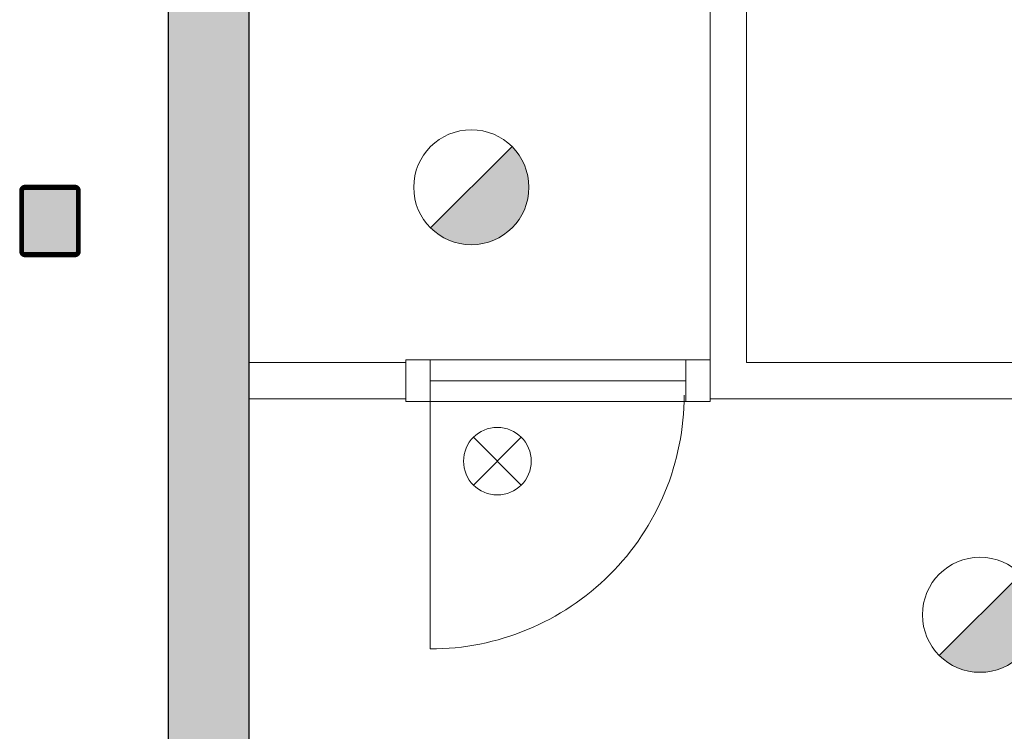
# Model space of a CAD drawing. Header units: millimetres. Extents: x -13022 to 1371524, y -38729 to 632593.
# Tile 88 of 256: x 725152 to 727850, y -20684 to -18732. Entities that reach past the tile are written whole.
import ezdxf

# ---------------------------------------------------------------- set-up
doc = ezdxf.new("R2010")
doc.units = ezdxf.units.MM
doc.header["$LTSCALE"] = 35
doc.set_wipeout_variables(frame=1)
doc.linetypes.add('DASHED', pattern=[200, 100, -100])
doc.layers.add('Al65----_beveiliging-inst', color=92, linetype='Continuous', lineweight=9)
doc.layers.add('brandveiligheid voorzieningen', color=10, linetype='Continuous', lineweight=9)
for name, color, linetype in [('LAYER102', 1, 'Continuous'), ('LAYER111', 7, 'Continuous'), ('LAYER28', 7, 'Continuous'), ('LAYER30', 7, 'Continuous'), ('LAYER31', 7, 'Continuous')]:
    doc.layers.add(name, color=color, linetype=linetype)

# ---------------------------------------------------------------- blocks, each defined once
blk = doc.blocks.new('Nevenindicator')
at = {"layer": 'Al65----_beveiliging-inst', "color": 92, "ltscale": 0.7}
for p, q in [((159.1855845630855, -81.93500571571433), (161.3709309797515, -79.74965929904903)), ((159.1855845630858, -79.7496592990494), (161.3709309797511, -81.93500571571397))]:
    blk.add_line(p, q, dxfattribs=at)
blk.add_circle((160.2782577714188, -80.84233250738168), 1.545273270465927, dxfattribs=at)
blk = doc.blocks.new('Brandmelder')
at = {"layer": 'brandveiligheid voorzieningen'}
blk.add_hatch(color=256, dxfattribs=at).paths.add_polyline_path([(76.61761215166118, -89.8017357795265, 0.198912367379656), (75.84758572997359, -87.94272754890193), (72.12956926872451, -91.66074401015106, 0.6681786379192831)])
blk.add_line((72.12956926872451, -91.66074401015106), (75.84758572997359, -87.94272754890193), dxfattribs=at)
blk.add_circle((73.98857749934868, -89.8017357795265), 2.629034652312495, dxfattribs=at)

msp = doc.modelspace()

# ---------------------------------------------------------------- hatches: boundary and pattern name
at = {"layer": 'LAYER111', "linetype": 'Continuous', "lineweight": 5}
msp.add_hatch(color=254, dxfattribs=at).paths.add_polyline_path([(725167.4075916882, -19371.62385900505, -0.4155900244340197), (725162.4075916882, -19366.62385900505), (725162.4075916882, -19201.61604650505, -0.4137559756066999), (725167.4075916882, -19196.61604650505), (725303.4075916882, -19196.61604650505, -0.4123898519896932), (725308.4075916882, -19201.61604650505), (725308.4075916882, -19366.62385900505, -0.4137559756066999), (725303.4075916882, -19371.62385900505)], flags=0)

# ---------------------------------------------------------------- linework, layer by layer
at = {"layer": 'LAYER28', "color": 7, "linetype": 'Continuous', "lineweight": 25}
msp.add_lwpolyline([(725318.4075916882, -19366.62385900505), (725318.4075916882, -19201.61604650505, 0.4142135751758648), (725303.4075916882, -19186.61604650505), (725167.4075916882, -19186.61604650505, 0.4142135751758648), (725152.4075916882, -19201.61604650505), (725152.4075916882, -19366.62385900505, 0.4142135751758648), (725167.4075916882, -19381.62385900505), (725303.4075916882, -19381.62385900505, 0.4142135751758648), (725318.4075916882, -19366.62385900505)], format="xyb", close=True, dxfattribs=at)
msp.add_lwpolyline([(725318.4075916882, -19366.62385900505), (725318.4075916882, -19201.61604650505, 0.4142135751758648), (725303.4075916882, -19186.61604650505), (725167.4075916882, -19186.61604650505, 0.4142135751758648), (725152.4075916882, -19201.61604650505), (725152.4075916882, -19366.62385900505, 0.4142135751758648), (725167.4075916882, -19381.62385900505), (725303.4075916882, -19381.62385900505, 0.4142135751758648), (725318.4075916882, -19366.62385900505)], format="xyb", close=True, dxfattribs=at)
at = {"layer": 'LAYER30', "color": 7, "linetype": 'Continuous', "lineweight": 18}
for points in [[(726277.2200916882, -19665.14729650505), (726977.2200916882, -19665.14729650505)], [(726277.2200916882, -19722.14729650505), (726977.2200916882, -19722.14729650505)], [(726277.2200916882, -19779.14729650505), (726977.2200916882, -19779.14729650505)]]:
    msp.add_lwpolyline(points, dxfattribs=at)
at = {"layer": 'LAYER31', "color": 7, "linetype": 'Continuous', "lineweight": 18}
msp.add_lwpolyline([(726277.2200916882, -19761.8177066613), (726277.2200916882, -20457.78816564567, 0.4142136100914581), (726973.1888416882, -19761.8177066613)], format="xyb", dxfattribs=at)

# ---------------------------------------------------------------- block references
at = {"layer": 'Al65----_beveiliging-inst', "xscale": 60, "yscale": 60, "zscale": 60}
for name, p in [('Brandmelder', (721950.4713307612, -13803.63523448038)), ('Nevenindicator', (716844.5267685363, -15092.26610607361)), ('Brandmelder', (723344.2882358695, -14975.98832161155))]:
    msp.add_blockref(name, p, dxfattribs=at)

# ---------------------------------------------------------------- wipeouts: each hides what was drawn before it
at = {"linetype": 'Continuous', "lineweight": 0}
for points in [[(727044.2200916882, -18679.14436681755), (727094.2200916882, -18619.14729650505), (727144.2200916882, -18679.14436681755), (727144.2200916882, -19672.13948400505), (727094.2200916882, -19722.13948400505), (727044.2200916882, -19772.13948400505)], [(725780.2200916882, -19772.14729650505), (725780.2200916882, -19672.14729650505), (726210.2200916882, -19672.14729650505), (726210.2200916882, -19772.14729650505)]]:
    msp.add_wipeout(points, dxfattribs=at).dxf.layer = 'LAYER111'

# ---------------------------------------------------------------- next in the draw order: hatches: boundary and pattern name
at = {"layer": 'LAYER111', "linetype": 'Continuous', "lineweight": 5}
msp.add_hatch(color=254, dxfattribs=at).paths.add_polyline_path([(725560.2200916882, -15231.44417150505), (725780.2200916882, -15231.44417150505), (725780.2200916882, -27668.65510900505), (725560.2200916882, -27668.65510900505)], flags=0)

# ---------------------------------------------------------------- next in the draw order: linework, layer by layer
at = {"layer": 'LAYER102', "color": 7, "linetype": 'Continuous', "lineweight": 18}
for points in [[(727044.2200916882, -19772.13948400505), (727044.2200916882, -18679.14436681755)], [(727144.2200916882, -18679.14436681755), (727144.2200916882, -19672.13948400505)]]:
    msp.add_lwpolyline(points, dxfattribs=at)
msp.add_lwpolyline([(725780.2200916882, -19772.14729650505), (725780.2200916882, -19672.14729650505), (726210.2200916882, -19672.14729650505), (726210.2200916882, -19772.14729650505)], close=True, dxfattribs=at)
at = {"layer": 'LAYER102', "color": 7, "linetype": 'DASHED', "lineweight": 18}
msp.add_lwpolyline([(725780.2200916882, -19772.14729650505), (725780.2200916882, -19672.14729650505), (726210.2200916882, -19672.14729650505), (726210.2200916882, -19772.14729650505)], close=True, dxfattribs=at)
at = {"layer": 'LAYER28', "color": 7, "linetype": 'Continuous', "lineweight": 25}
msp.add_lwpolyline([(725560.2200916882, -15231.44417150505), (725780.2200916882, -15231.44417150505), (725780.2200916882, -27668.65510900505), (725560.2200916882, -27668.65510900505)], close=True, dxfattribs=at)
at = {"layer": 'LAYER30', "color": 7, "linetype": 'Continuous', "lineweight": 18}
msp.add_lwpolyline([(726210.2200916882, -19665.14729650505), (726277.2200916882, -19665.14729650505), (726277.2200916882, -19779.14729650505), (726210.2200916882, -19779.14729650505)], close=True, dxfattribs=at)

# ---------------------------------------------------------------- next in the draw order: wipeouts: each hides what was drawn before it
at = {"linetype": 'Continuous', "lineweight": 0}
msp.add_wipeout([(725167.4075916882, -19381.62385900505), (725159.9075916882, -19379.614337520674), (725154.4232166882, -19374.12385900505), (725152.4075916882, -19366.62385900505), (725152.4075916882, -19201.61604650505), (725154.4232166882, -19194.11604650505), (725159.9075916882, -19188.625567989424), (725167.4075916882, -19186.61604650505), (725303.4075916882, -19186.61604650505), (725310.9075916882, -19188.625567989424), (725316.3919666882, -19194.11604650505), (725318.4075916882, -19201.61604650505), (725318.4075916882, -19366.62385900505), (725316.3919666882, -19374.12385900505), (725310.9075916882, -19379.614337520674), (725303.4075916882, -19381.62385900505), (725235.4075916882, -19381.62385900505), (725235.4075916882, -19371.62385900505), (725303.4075916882, -19371.62385900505), (725306.9388416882, -19370.1595035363), (725308.4075916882, -19366.62385900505), (725308.4075916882, -19201.61604650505), (725306.9388416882, -19198.0804019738), (725303.4075916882, -19196.61604650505), (725167.4075916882, -19196.61604650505), (725163.8763416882, -19198.0804019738), (725162.4075916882, -19201.61604650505), (725162.4075916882, -19366.62385900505), (725163.8763416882, -19370.1595035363), (725167.4075916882, -19371.62385900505), (725235.4075916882, -19371.62385900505), (725235.4075916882, -19381.62385900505)], dxfattribs=at).dxf.layer = 'LAYER111'

# ---------------------------------------------------------------- next in the draw order: hatches: boundary and pattern name
at = {"layer": 'LAYER28', "linetype": 'Continuous', "lineweight": 13}
h = msp.add_hatch(dxfattribs=at)
h.set_pattern_fill('~A--FYV~', style=0, pattern_type=0)
h.set_pattern_definition([(45, (475378.7200916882, -17008.80354650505), (-0.2121320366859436, 0.2121320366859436), []), (45, (475378.7200916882, -17008.59141650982), (-0.2121320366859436, 0.2121320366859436), [])])
h.paths.add_polyline_path([(725235.4075916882, -19381.62385900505), (725235.4075916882, -19371.62385900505), (725167.4075916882, -19371.62385900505, -0.4142135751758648), (725162.4075916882, -19366.62385900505), (725162.4075916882, -19201.61604650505, -0.4142135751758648), (725167.4075916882, -19196.61604650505), (725303.4075916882, -19196.61604650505, -0.4142135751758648), (725308.4075916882, -19201.61604650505), (725308.4075916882, -19366.62385900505, -0.4142135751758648), (725303.4075916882, -19371.62385900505), (725235.4075916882, -19371.62385900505), (725235.4075916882, -19381.62385900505), (725303.4075916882, -19381.62385900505, 0.4142135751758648), (725318.4075916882, -19366.62385900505), (725318.4075916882, -19201.61604650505, 0.4142135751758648), (725303.4075916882, -19186.61604650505), (725167.4075916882, -19186.61604650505, 0.4142135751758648), (725152.4075916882, -19201.61604650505), (725152.4075916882, -19366.62385900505, 0.4142135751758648), (725167.4075916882, -19381.62385900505)], flags=0)

# ---------------------------------------------------------------- next in the draw order: linework, layer by layer
at = {"layer": 'LAYER28', "color": 7, "linetype": 'Continuous', "lineweight": 25}
msp.add_lwpolyline([(725235.4075916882, -19381.62385900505), (725235.4075916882, -19371.62385900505), (725167.4075916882, -19371.62385900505, -0.4142135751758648), (725162.4075916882, -19366.62385900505), (725162.4075916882, -19201.61604650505, -0.4142135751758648), (725167.4075916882, -19196.61604650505), (725303.4075916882, -19196.61604650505, -0.4142135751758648), (725308.4075916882, -19201.61604650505), (725308.4075916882, -19366.62385900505, -0.4142135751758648), (725303.4075916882, -19371.62385900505), (725235.4075916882, -19371.62385900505), (725235.4075916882, -19381.62385900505), (725303.4075916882, -19381.62385900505, 0.4142135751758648), (725318.4075916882, -19366.62385900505), (725318.4075916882, -19201.61604650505, 0.4142135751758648), (725303.4075916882, -19186.61604650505), (725167.4075916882, -19186.61604650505, 0.4142135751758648), (725152.4075916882, -19201.61604650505), (725152.4075916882, -19366.62385900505, 0.4142135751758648), (725167.4075916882, -19381.62385900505)], format="xyb", close=True, dxfattribs=at)

# ---------------------------------------------------------------- next in the draw order: wipeouts: each hides what was drawn before it
at = {"linetype": 'Continuous', "lineweight": 0}
msp.add_wipeout([(727044.2200916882, -19772.14729650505), (727144.2200916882, -19672.14729650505), (729149.2200916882, -19672.14729650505), (729149.2200916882, -19772.14729650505)], dxfattribs=at).dxf.layer = 'LAYER111'

# ---------------------------------------------------------------- next in the draw order: linework, layer by layer
at = {"layer": 'LAYER102', "color": 7, "linetype": 'DASHED', "lineweight": 18}
for points in [[(727044.2200916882, -19772.13948400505), (727044.2200916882, -18679.14436681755)], [(727144.2200916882, -18679.14436681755), (727144.2200916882, -19672.13948400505)], [(727144.2200916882, -19672.14729650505), (729149.2200916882, -19672.14729650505)], [(729149.2200916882, -19772.14729650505), (727044.2200916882, -19772.14729650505)]]:
    msp.add_lwpolyline(points, dxfattribs=at)
at = {"layer": 'LAYER102', "color": 7, "linetype": 'Continuous', "lineweight": 18}
for points in [[(727144.2200916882, -19672.14729650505), (729149.2200916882, -19672.14729650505)], [(729149.2200916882, -19772.14729650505), (727044.2200916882, -19772.14729650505)]]:
    msp.add_lwpolyline(points, dxfattribs=at)
at = {"layer": 'LAYER30', "color": 7, "linetype": 'Continuous', "lineweight": 18}
msp.add_lwpolyline([(726977.2200916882, -19665.14729650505), (727044.2200916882, -19665.14729650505), (727044.2200916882, -19779.14729650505), (726977.2200916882, -19779.14729650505)], close=True, dxfattribs=at)

doc.saveas('drawing.dxf')
